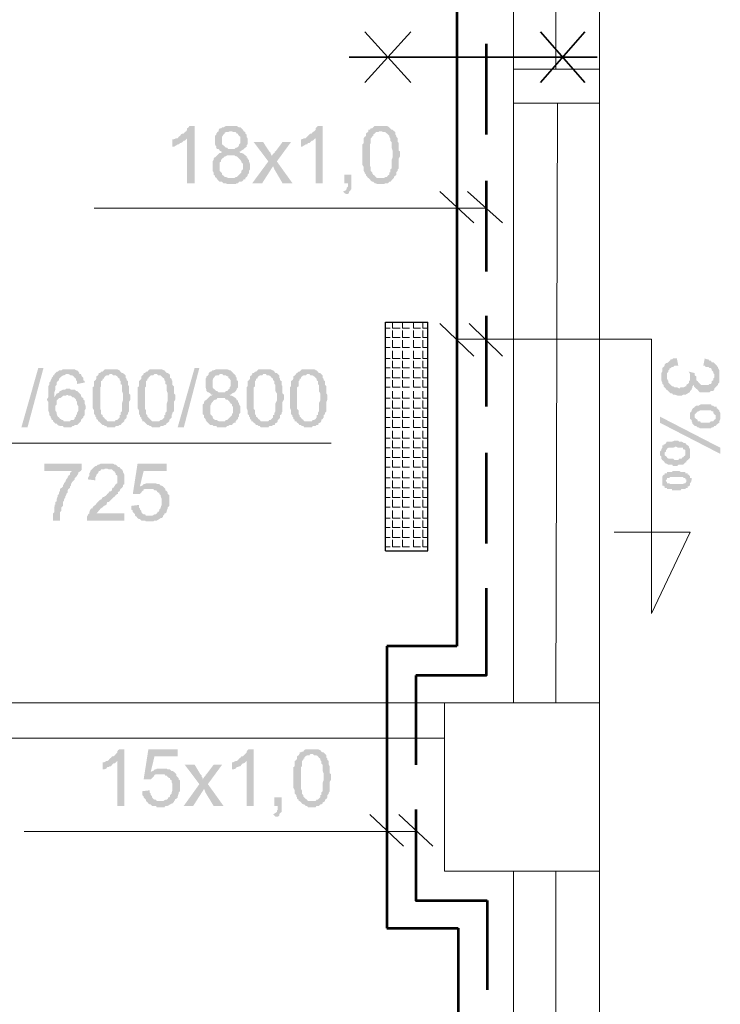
# Model space of a CAD drawing. Header units: millimetres. Extents: x 16 to 647, y 3 to 417.
# Tile 31 of 80: x 386 to 410, y 109 to 143. Entities that reach past the tile are written whole.
import ezdxf

# ---------------------------------------------------------------- set-up
doc = ezdxf.new("R2010")
doc.units = ezdxf.units.MM
doc.header["$MEASUREMENT"] = 0
doc.layers.get('0').update_dxf_attribs({"linetype": 'CONTINUOUS'})

msp = doc.modelspace()

# ---------------------------------------------------------------- hatches: boundary and pattern name
for points in [[(392.061, 139.466), (391.879, 139.466), (391.846, 139.417), (391.796, 139.384), (391.796, 139.334), (391.763, 139.284), (391.714, 139.251), (391.68, 139.202), (391.631, 139.202), (391.581, 139.169), (391.548, 139.119), (391.498, 139.086), (391.465, 139.036), (391.796, 139.036), (391.796, 137.464), (392.061, 137.464)], [(393.318, 139.466), (393.153, 139.466), (393.07, 139.417), (393.021, 139.417), (392.988, 139.384), (392.938, 139.384), (392.905, 139.334), (392.905, 139.284), (392.855, 139.251), (392.822, 139.202), (392.822, 139.169), (392.772, 139.119), (392.772, 138.821), (392.822, 138.738), (392.822, 138.705), (392.806, 138.705), (392.855, 138.656), (392.905, 138.656), (392.938, 138.606), (392.988, 138.573), (393.07, 138.573), (393.021, 138.573), (392.988, 138.523), (392.938, 138.523), (392.905, 138.49), (392.855, 138.441), (392.822, 138.408), (392.772, 138.358), (392.756, 138.374), (392.723, 138.325), (392.723, 138.275), (392.69, 138.226), (392.69, 137.895), (392.723, 137.845), (392.723, 137.762), (392.772, 137.729), (392.772, 137.68), (392.822, 137.646), (392.855, 137.597), (393.318, 137.646), (393.236, 137.646), (393.153, 137.68), (393.12, 137.68), (393.07, 137.729), (393.021, 137.762), (393.021, 137.812), (392.988, 137.845), (392.938, 137.895), (392.938, 138.192), (392.988, 138.226), (392.988, 138.275), (393.021, 138.325), (393.07, 138.358), (393.12, 138.408), (393.153, 138.408), (393.203, 138.441), (393.831, 138.441), (393.782, 138.49), (393.699, 138.523), (393.666, 138.523), (393.616, 138.573), (393.666, 138.573), (393.699, 138.606), (393.782, 138.656), (393.236, 138.656), (393.203, 138.705), (393.153, 138.705), (393.12, 138.738), (393.07, 138.788), (393.021, 138.821), (393.021, 139.086), (393.07, 139.169), (393.12, 139.202), (393.103, 139.218), (393.153, 139.251), (393.236, 139.251), (393.285, 139.284), (393.782, 139.284), (393.749, 139.334), (393.732, 139.351), (393.699, 139.384), (393.666, 139.417), (393.616, 139.417), (393.534, 139.466), (393.401, 139.466)], [(396.545, 139.466), (396.379, 139.466), (396.33, 139.417), (396.297, 139.384), (396.297, 139.334), (396.247, 139.284), (396.197, 139.251), (396.164, 139.202), (396.115, 139.202), (396.082, 139.169), (396.032, 139.119), (395.999, 139.086), (395.949, 139.036), (396.297, 139.036), (396.297, 137.464), (396.545, 137.464)], [(398.58, 139.466), (398.365, 139.466), (398.315, 139.417), (398.282, 139.384), (398.232, 139.384), (398.199, 139.334), (398.15, 139.334), (398.15, 139.284), (398.613, 139.284), (398.663, 139.251), (398.745, 139.251), (398.795, 139.202), (398.828, 139.169), (398.878, 139.119), (398.878, 139.086), (398.911, 139.036), (398.911, 138.954), (398.96, 138.904), (398.96, 138.705), (398.994, 138.606), (398.994, 138.441), (398.994, 138.358), (398.96, 138.275), (398.96, 137.977), (398.911, 137.944), (398.911, 137.845), (398.878, 137.845), (398.878, 137.762), (398.828, 137.729), (398.795, 137.68), (398.745, 137.68), (398.696, 137.646), (398.15, 137.646), (398.199, 137.597), (398.232, 137.547), (398.282, 137.514), (398.315, 137.514), (398.365, 137.464), (398.414, 137.464), (398.448, 137.431), (398.696, 137.431), (398.745, 137.464), (398.828, 137.464), (398.878, 137.514), (398.911, 137.514), (398.96, 137.547), (398.944, 137.564), (398.994, 137.597), (399.043, 137.646), (399.043, 137.68), (399.093, 137.729), (399.126, 137.762), (399.126, 137.845), (399.176, 137.895), (399.176, 137.944), (399.209, 137.977), (399.209, 138.325), (399.258, 138.408), (399.258, 138.573), (399.209, 138.606), (399.209, 138.871), (399.176, 138.904), (399.176, 139.036), (399.126, 139.086), (399.126, 139.119), (399.093, 139.169), (399.093, 139.251), (399.076, 139.268), (399.043, 139.284), (398.994, 139.334), (398.96, 139.334), (398.911, 139.384), (398.878, 139.417), (398.861, 139.433), (398.795, 139.466), (398.663, 139.466)], [(391.465, 139.036), (391.416, 139.036), (391.333, 139.003), (391.283, 139.003), (391.283, 138.738), (391.333, 138.738), (391.416, 138.788), (391.465, 138.821), (391.498, 138.821), (391.548, 138.871), (391.581, 138.871), (391.631, 138.904), (391.68, 138.954), (391.714, 138.954), (391.763, 139.003), (391.796, 139.036)], [(393.782, 139.284), (393.318, 139.284), (393.368, 139.284), (393.401, 139.251), (393.5, 139.251), (393.534, 139.202), (393.583, 139.202), (393.583, 139.169), (393.616, 139.119), (393.666, 139.086), (393.666, 138.954), (393.666, 138.871), (393.616, 138.821), (393.616, 138.788), (393.583, 138.738), (393.534, 138.705), (393.5, 138.705), (393.451, 138.656), (393.318, 138.656), (393.782, 138.656), (393.831, 138.705), (393.881, 138.738), (393.881, 138.788), (393.914, 138.821), (393.914, 139.036), (393.881, 139.086), (393.881, 139.169), (393.831, 139.202), (393.831, 139.251)], [(395.949, 139.036), (395.9, 139.036), (395.817, 139.003), (395.784, 139.003), (395.784, 138.738), (395.817, 138.738), (395.9, 138.788), (395.949, 138.821), (395.999, 138.821), (396.032, 138.871), (396.082, 138.871), (396.115, 138.904), (396.164, 138.954), (396.197, 138.954), (396.247, 139.003), (396.297, 139.036)], [(398.15, 139.284), (398.117, 139.251), (398.067, 139.202), (398.067, 139.119), (398.017, 139.086), (397.984, 139.036), (397.984, 138.871), (397.935, 138.821), (397.935, 138.11), (397.984, 138.027), (397.984, 137.895), (398.017, 137.845), (398.017, 137.812), (398.067, 137.762), (398.067, 137.729), (398.117, 137.68), (398.117, 137.646), (398.58, 137.646), (398.448, 137.646), (398.414, 137.68), (398.365, 137.729), (398.315, 137.762), (398.282, 137.812), (398.282, 137.845), (398.266, 137.862), (398.232, 137.895), (398.232, 138.027), (398.199, 138.06), (398.199, 138.821), (398.232, 138.871), (398.232, 139.036), (398.282, 139.086), (398.282, 139.119), (398.315, 139.119), (398.315, 139.169), (398.365, 139.202), (398.414, 139.251), (398.497, 139.251), (398.53, 139.284), (398.58, 139.284)], [(394.46, 138.904), (394.129, 138.904), (394.642, 138.226), (394.808, 138.06), (394.857, 137.944), (395.138, 137.464), (395.486, 137.464), (394.94, 138.226), (394.758, 138.408), (394.758, 138.441), (394.725, 138.49), (394.725, 138.523), (394.675, 138.573)], [(395.436, 138.904), (395.138, 138.904), (394.89, 138.573), (394.874, 138.59), (394.857, 138.523), (394.808, 138.49), (394.758, 138.408), (394.94, 138.226)], [(393.831, 138.441), (393.318, 138.441), (393.451, 138.441), (393.5, 138.408), (393.534, 138.408), (393.583, 138.358), (393.616, 138.325), (393.666, 138.275), (393.699, 138.226), (393.699, 138.192), (393.749, 138.143), (393.749, 137.944), (393.699, 137.895), (393.699, 137.845), (393.666, 137.812), (393.616, 137.762), (393.583, 137.729), (393.534, 137.68), (393.5, 137.68), (393.451, 137.646), (393.318, 137.646), (392.855, 137.597), (392.839, 137.613), (392.905, 137.547), (392.938, 137.514), (393.021, 137.514), (393.07, 137.464), (393.153, 137.464), (393.203, 137.431), (393.5, 137.431), (393.534, 137.464), (393.583, 137.464), (393.616, 137.514), (393.699, 137.514), (393.749, 137.547), (393.782, 137.597), (393.831, 137.597), (393.831, 137.646), (393.881, 137.68), (393.914, 137.729), (393.914, 137.762), (393.964, 137.812), (393.964, 137.895), (393.997, 137.944), (393.997, 138.06), (393.997, 138.143), (393.964, 138.226), (393.964, 138.275), (393.914, 138.325), (393.914, 138.358), (393.881, 138.358), (393.881, 138.408)], [(394.642, 138.226), (394.08, 137.464), (394.427, 137.464), (394.808, 138.06)], [(397.554, 137.762), (397.306, 137.762), (397.306, 137.464), (397.438, 137.464), (397.438, 137.349), (397.389, 137.299), (397.389, 137.266), (397.356, 137.216), (397.256, 137.167), (397.356, 137.084), (397.438, 137.084), (397.471, 137.134), (397.471, 137.167), (397.521, 137.216), (397.554, 137.266), (397.554, 137.464)], [(409.417, 130.184), (409.417, 130.697), (409.417, 130.565), (409.384, 130.532), (409.384, 130.482), (409.334, 130.433), (409.285, 130.4), (409.285, 130.35), (409.252, 130.35), (409.202, 130.317), (409.086, 130.317), (409.037, 130.267), (409.02, 130.284), (408.954, 130.317), (408.871, 130.317), (408.822, 130.35), (408.788, 130.35), (408.739, 130.4), (408.706, 130.433), (408.656, 130.482), (408.656, 130.532), (408.606, 130.615), (408.606, 131.161), (408.573, 131.161), (408.524, 131.111), (408.524, 131.078), (408.491, 131.028), (408.441, 130.995), (408.441, 130.863), (408.408, 130.813), (408.408, 130.565), (408.441, 130.482), (408.441, 130.433), (408.491, 130.4), (408.491, 130.35), (408.524, 130.317), (408.573, 130.267), (408.573, 130.234), (408.606, 130.234), (408.656, 130.184), (408.706, 130.135), (408.739, 130.102), (408.788, 130.102), (408.822, 130.052), (408.904, 130.052), (409.004, 130.019), (409.119, 130.019), (409.169, 130.052), (409.252, 130.052), (409.334, 130.102), (409.384, 130.135), (409.417, 130.135)], [(409.004, 131.078), (408.954, 131.326), (408.822, 131.326), (408.788, 131.293), (408.739, 131.293), (408.706, 131.243), (408.656, 131.194), (408.606, 131.161), (408.606, 130.697), (408.606, 130.813), (408.656, 130.863), (408.656, 130.912), (408.706, 130.946), (408.689, 130.962), (408.739, 130.995), (408.788, 131.028), (408.822, 131.028), (408.871, 131.078), (408.954, 131.078)], [(410.443, 130.697), (410.443, 130.912), (410.393, 130.995), (410.393, 131.028), (410.344, 131.078), (410.311, 131.111), (410.294, 131.128), (410.261, 131.161), (410.261, 130.648), (410.228, 130.615), (410.228, 130.565), (410.178, 130.532), (410.178, 130.482), (410.145, 130.433), (410.096, 130.433), (410.062, 130.4), (409.798, 130.4), (409.765, 130.433), (409.715, 130.482), (409.682, 130.532), (409.665, 130.532), (409.632, 130.565), (409.632, 130.697), (409.583, 130.73), (409.583, 130.78), (409.583, 130.317), (409.632, 130.267), (409.682, 130.234), (409.715, 130.184), (409.698, 130.201), (409.765, 130.135), (410.096, 130.135), (410.145, 130.184), (410.228, 130.184), (410.261, 130.234), (410.261, 130.267), (410.311, 130.317), (410.344, 130.35), (410.393, 130.4), (410.393, 130.433), (410.443, 130.482), (410.443, 130.648)], [(410.261, 131.161), (410.228, 131.194), (410.178, 131.194), (410.145, 131.243), (410.096, 131.243), (410.062, 131.293), (410.013, 131.293), (409.93, 131.326), (409.88, 131.078), (409.93, 131.078), (409.963, 131.028), (410.062, 131.028), (410.096, 130.995), (410.145, 130.995), (410.178, 130.946), (410.178, 130.912), (410.228, 130.863), (410.228, 130.813), (410.261, 130.78), (410.261, 130.697)], [(385.989, 128.91), (386.584, 130.995), (386.766, 130.995), (386.204, 128.91)], [(387.147, 130.78), (387.147, 130.73), (387.097, 130.73), (387.097, 130.697), (387.048, 130.648), (387.048, 130.615), (387.015, 130.565), (387.015, 130.532), (386.965, 130.482), (386.965, 130.4), (386.932, 130.35), (386.932, 129.969), (386.882, 129.887), (386.866, 129.903), (386.932, 129.804), (386.932, 129.506), (386.965, 129.423), (386.965, 129.341), (387.015, 129.291), (387.015, 129.258), (387.048, 129.208), (387.048, 129.175), (387.097, 129.175), (387.097, 129.126), (387.147, 129.076), (387.18, 129.043), (387.23, 129.043), (387.263, 128.993), (387.346, 128.96), (387.445, 128.96), (387.478, 128.91), (387.726, 128.91), (387.776, 128.96), (387.825, 128.96), (387.858, 128.993), (387.941, 128.993), (387.991, 129.043), (388.024, 129.076), (388.074, 129.126), (387.478, 129.126), (387.445, 129.175), (387.395, 129.175), (387.395, 129.208), (387.346, 129.208), (387.312, 129.258), (387.263, 129.291), (387.23, 129.374), (387.23, 129.423), (387.18, 129.506), (387.18, 129.672), (387.23, 129.721), (387.23, 129.854), (387.263, 129.887), (387.312, 129.936), (387.346, 129.936), (387.395, 129.969), (387.147, 129.969), (387.147, 130.135), (387.18, 130.234), (387.18, 130.35), (387.23, 130.4), (387.23, 130.482), (387.263, 130.532), (387.312, 130.565), (387.312, 130.615), (387.346, 130.648), (387.395, 130.697), (387.445, 130.73), (387.478, 130.73), (387.561, 130.78), (387.61, 130.78)], [(387.61, 130.946), (387.445, 130.946), (387.395, 130.912), (387.312, 130.912), (387.263, 130.863), (387.23, 130.863), (387.18, 130.813), (387.147, 130.78), (387.643, 130.78), (387.726, 130.73), (387.776, 130.73), (387.825, 130.697), (387.858, 130.648), (387.842, 130.664), (387.908, 130.615), (387.908, 130.565), (387.941, 130.532), (387.941, 130.433), (388.206, 130.482), (388.206, 130.532), (388.156, 130.565), (388.156, 130.648), (388.107, 130.697), (388.074, 130.78), (388.024, 130.78), (388.024, 130.813), (387.991, 130.863), (387.941, 130.912), (387.908, 130.912), (387.858, 130.946), (387.693, 130.946)], [(388.702, 130.78), (388.669, 130.73), (388.62, 130.697), (388.62, 130.615), (388.586, 130.565), (388.537, 130.532), (388.537, 130.35), (388.487, 130.317), (388.487, 129.589), (388.537, 129.506), (388.537, 129.374), (388.586, 129.341), (388.586, 129.291), (388.62, 129.258), (388.62, 129.208), (388.669, 129.175), (388.669, 129.126), (389.132, 129.126), (389, 129.126), (388.967, 129.175), (388.917, 129.208), (388.884, 129.258), (388.835, 129.291), (388.835, 129.341), (388.818, 129.357), (388.785, 129.374), (388.785, 129.506), (388.752, 129.556), (388.752, 130.317), (388.785, 130.35), (388.785, 130.532), (388.835, 130.565), (388.835, 130.615), (388.884, 130.615), (388.884, 130.648), (388.917, 130.697), (388.967, 130.73), (389.05, 130.73), (389.083, 130.78), (389.132, 130.78)], [(389.132, 130.946), (388.917, 130.946), (388.884, 130.912), (388.835, 130.863), (388.785, 130.863), (388.752, 130.813), (388.702, 130.813), (388.702, 130.78), (389.166, 130.78), (389.215, 130.73), (389.298, 130.73), (389.348, 130.697), (389.381, 130.648), (389.43, 130.615), (389.43, 130.565), (389.463, 130.532), (389.463, 130.433), (389.513, 130.4), (389.513, 130.184), (389.546, 130.102), (389.546, 129.936), (389.546, 129.854), (389.513, 129.754), (389.513, 129.473), (389.463, 129.423), (389.463, 129.341), (389.43, 129.341), (389.43, 129.258), (389.381, 129.208), (389.348, 129.175), (389.298, 129.175), (389.265, 129.126), (388.702, 129.126), (388.752, 129.076), (388.785, 129.043), (388.835, 128.993), (388.884, 128.993), (388.917, 128.96), (388.967, 128.96), (389, 128.91), (389.265, 128.91), (389.298, 128.96), (389.381, 128.96), (389.43, 128.993), (389.463, 128.993), (389.513, 129.043), (389.496, 129.059), (389.546, 129.076), (389.596, 129.126), (389.596, 129.175), (389.645, 129.208), (389.678, 129.258), (389.678, 129.341), (389.728, 129.374), (389.728, 129.423), (389.761, 129.473), (389.761, 129.804), (389.811, 129.887), (389.811, 130.052), (389.761, 130.102), (389.761, 130.35), (389.728, 130.4), (389.728, 130.532), (389.678, 130.565), (389.678, 130.615), (389.645, 130.648), (389.645, 130.73), (389.629, 130.747), (389.596, 130.78), (389.546, 130.813), (389.513, 130.813), (389.463, 130.863), (389.43, 130.912), (389.414, 130.912), (389.348, 130.946), (389.215, 130.946)], [(390.274, 130.78), (390.224, 130.73), (390.191, 130.697), (390.191, 130.615), (390.142, 130.565), (390.109, 130.532), (390.109, 130.35), (390.059, 130.317), (390.059, 129.589), (390.109, 129.506), (390.109, 129.374), (390.142, 129.341), (390.142, 129.291), (390.191, 129.258), (390.191, 129.208), (390.224, 129.175), (390.224, 129.126), (390.704, 129.126), (390.572, 129.126), (390.522, 129.175), (390.489, 129.208), (390.44, 129.258), (390.406, 129.291), (390.406, 129.341), (390.39, 129.357), (390.357, 129.374), (390.357, 129.506), (390.324, 129.556), (390.324, 130.317), (390.357, 130.35), (390.357, 130.532), (390.406, 130.565), (390.406, 130.615), (390.44, 130.615), (390.44, 130.648), (390.489, 130.697), (390.522, 130.73), (390.605, 130.73), (390.655, 130.78), (390.704, 130.78)], [(390.704, 130.946), (390.489, 130.946), (390.44, 130.912), (390.406, 130.863), (390.357, 130.863), (390.324, 130.813), (390.274, 130.813), (390.274, 130.78), (390.737, 130.78), (390.787, 130.73), (390.87, 130.73), (390.903, 130.697), (390.952, 130.648), (391.002, 130.615), (391.002, 130.565), (391.035, 130.532), (391.035, 130.433), (391.085, 130.4), (391.085, 130.184), (391.118, 130.102), (391.118, 129.936), (391.118, 129.854), (391.085, 129.754), (391.085, 129.473), (391.035, 129.423), (391.035, 129.341), (391.002, 129.341), (391.002, 129.258), (390.952, 129.208), (390.903, 129.175), (390.87, 129.175), (390.82, 129.126), (390.274, 129.126), (390.324, 129.076), (390.357, 129.043), (390.406, 128.993), (390.44, 128.993), (390.489, 128.96), (390.522, 128.96), (390.572, 128.91), (390.82, 128.91), (390.87, 128.96), (390.952, 128.96), (391.002, 128.993), (391.035, 128.993), (391.085, 129.043), (391.068, 129.059), (391.118, 129.076), (391.168, 129.126), (391.168, 129.175), (391.201, 129.208), (391.25, 129.258), (391.25, 129.341), (391.283, 129.374), (391.283, 129.423), (391.333, 129.473), (391.333, 129.804), (391.383, 129.887), (391.383, 130.052), (391.333, 130.102), (391.333, 130.35), (391.283, 130.4), (391.283, 130.532), (391.25, 130.565), (391.25, 130.615), (391.201, 130.648), (391.201, 130.73), (391.201, 130.747), (391.168, 130.78), (391.118, 130.813), (391.085, 130.813), (391.035, 130.863), (391.002, 130.912), (390.986, 130.912), (390.903, 130.946), (390.787, 130.946)], [(391.465, 128.91), (392.061, 130.995), (392.226, 130.995), (391.68, 128.91)], [(392.988, 130.946), (392.822, 130.946), (392.723, 130.912), (392.69, 130.912), (392.64, 130.863), (392.607, 130.863), (392.557, 130.813), (392.557, 130.78), (392.524, 130.73), (392.475, 130.697), (392.475, 130.648), (392.442, 130.615), (392.442, 130.317), (392.475, 130.234), (392.475, 130.184), (392.458, 130.201), (392.524, 130.135), (392.557, 130.135), (392.607, 130.102), (392.64, 130.052), (392.723, 130.052), (392.69, 130.052), (392.64, 130.019), (392.607, 130.019), (392.557, 129.969), (392.524, 129.936), (392.475, 129.887), (392.442, 129.854), (392.425, 129.854), (392.392, 129.804), (392.392, 129.754), (392.342, 129.721), (392.342, 129.374), (392.392, 129.341), (392.392, 129.258), (392.442, 129.208), (392.442, 129.175), (392.475, 129.126), (392.524, 129.076), (392.988, 129.126), (392.905, 129.126), (392.822, 129.175), (392.772, 129.175), (392.723, 129.208), (392.69, 129.258), (392.69, 129.291), (392.64, 129.341), (392.607, 129.374), (392.607, 129.672), (392.64, 129.721), (392.64, 129.754), (392.69, 129.804), (392.723, 129.854), (392.772, 129.887), (392.822, 129.887), (392.855, 129.936), (393.5, 129.936), (393.451, 129.969), (393.368, 130.019), (393.318, 130.019), (393.285, 130.052), (393.318, 130.052), (393.368, 130.102), (393.451, 130.135), (392.905, 130.135), (392.855, 130.184), (392.822, 130.184), (392.772, 130.234), (392.723, 130.267), (392.69, 130.317), (392.69, 130.565), (392.723, 130.648), (392.772, 130.697), (392.756, 130.714), (392.822, 130.73), (392.905, 130.73), (392.938, 130.78), (393.451, 130.78), (393.401, 130.813), (393.401, 130.83), (393.368, 130.863), (393.318, 130.912), (393.285, 130.912), (393.203, 130.946), (393.07, 130.946)], [(393.451, 130.78), (392.988, 130.78), (393.021, 130.78), (393.07, 130.73), (393.153, 130.73), (393.203, 130.697), (393.236, 130.697), (393.236, 130.648), (393.285, 130.615), (393.318, 130.565), (393.318, 130.433), (393.318, 130.35), (393.285, 130.317), (393.285, 130.267), (393.236, 130.234), (393.203, 130.184), (393.153, 130.184), (393.12, 130.135), (392.988, 130.135), (393.451, 130.135), (393.5, 130.184), (393.534, 130.234), (393.534, 130.267), (393.583, 130.317), (393.583, 130.532), (393.534, 130.565), (393.534, 130.648), (393.5, 130.697), (393.5, 130.73)], [(394.08, 130.78), (394.046, 130.73), (393.997, 130.697), (393.997, 130.615), (393.964, 130.565), (393.914, 130.532), (393.914, 130.35), (393.881, 130.317), (393.881, 129.589), (393.914, 129.506), (393.914, 129.374), (393.964, 129.341), (393.964, 129.291), (393.997, 129.258), (393.997, 129.208), (394.046, 129.175), (394.046, 129.126), (394.51, 129.126), (394.377, 129.126), (394.344, 129.175), (394.295, 129.208), (394.262, 129.258), (394.212, 129.291), (394.212, 129.341), (394.195, 129.357), (394.179, 129.374), (394.179, 129.506), (394.129, 129.556), (394.129, 130.317), (394.179, 130.35), (394.179, 130.532), (394.212, 130.565), (394.212, 130.615), (394.262, 130.615), (394.262, 130.648), (394.295, 130.697), (394.344, 130.73), (394.427, 130.73), (394.46, 130.78), (394.51, 130.78)], [(394.51, 130.946), (394.295, 130.946), (394.262, 130.912), (394.212, 130.863), (394.179, 130.863), (394.129, 130.813), (394.08, 130.813), (394.08, 130.78), (394.559, 130.78), (394.592, 130.73), (394.675, 130.73), (394.725, 130.697), (394.758, 130.648), (394.808, 130.615), (394.808, 130.565), (394.857, 130.532), (394.857, 130.433), (394.89, 130.4), (394.89, 130.184), (394.94, 130.102), (394.94, 129.936), (394.94, 129.854), (394.89, 129.754), (394.89, 129.473), (394.857, 129.423), (394.857, 129.341), (394.808, 129.341), (394.808, 129.258), (394.758, 129.208), (394.725, 129.175), (394.675, 129.175), (394.642, 129.126), (394.08, 129.126), (394.129, 129.076), (394.179, 129.043), (394.212, 128.993), (394.262, 128.993), (394.295, 128.96), (394.344, 128.96), (394.377, 128.91), (394.642, 128.91), (394.675, 128.96), (394.758, 128.96), (394.808, 128.993), (394.857, 128.993), (394.89, 129.043), (394.874, 129.059), (394.94, 129.076), (394.973, 129.126), (394.973, 129.175), (395.023, 129.208), (395.056, 129.258), (395.056, 129.341), (395.105, 129.374), (395.105, 129.423), (395.138, 129.473), (395.138, 129.804), (395.188, 129.887), (395.188, 130.052), (395.138, 130.102), (395.138, 130.35), (395.105, 130.4), (395.105, 130.532), (395.056, 130.565), (395.056, 130.615), (395.023, 130.648), (395.023, 130.73), (395.006, 130.747), (394.973, 130.78), (394.94, 130.813), (394.89, 130.813), (394.857, 130.863), (394.808, 130.912), (394.791, 130.912), (394.725, 130.946), (394.592, 130.946)], [(395.618, 130.78), (395.569, 130.73), (395.519, 130.697), (395.519, 130.615), (395.486, 130.565), (395.436, 130.532), (395.436, 130.35), (395.403, 130.317), (395.403, 129.589), (395.436, 129.506), (395.436, 129.374), (395.486, 129.341), (395.486, 129.291), (395.519, 129.258), (395.519, 129.208), (395.569, 129.175), (395.569, 129.126), (396.032, 129.126), (395.9, 129.126), (395.866, 129.175), (395.817, 129.208), (395.784, 129.258), (395.734, 129.291), (395.734, 129.341), (395.718, 129.357), (395.701, 129.374), (395.701, 129.506), (395.651, 129.556), (395.651, 130.317), (395.701, 130.35), (395.701, 130.532), (395.734, 130.565), (395.734, 130.615), (395.784, 130.615), (395.784, 130.648), (395.817, 130.697), (395.866, 130.73), (395.949, 130.73), (395.999, 130.78), (396.032, 130.78)], [(396.032, 130.946), (395.817, 130.946), (395.784, 130.912), (395.734, 130.863), (395.701, 130.863), (395.651, 130.813), (395.618, 130.813), (395.618, 130.78), (396.082, 130.78), (396.115, 130.73), (396.197, 130.73), (396.247, 130.697), (396.297, 130.648), (396.33, 130.615), (396.33, 130.565), (396.379, 130.532), (396.379, 130.433), (396.412, 130.4), (396.412, 130.184), (396.462, 130.102), (396.462, 129.936), (396.462, 129.854), (396.412, 129.754), (396.412, 129.473), (396.379, 129.423), (396.379, 129.341), (396.33, 129.341), (396.33, 129.258), (396.297, 129.208), (396.247, 129.175), (396.197, 129.175), (396.164, 129.126), (395.618, 129.126), (395.651, 129.076), (395.701, 129.043), (395.734, 128.993), (395.784, 128.993), (395.817, 128.96), (395.866, 128.96), (395.9, 128.91), (396.164, 128.91), (396.197, 128.96), (396.297, 128.96), (396.33, 128.993), (396.379, 128.993), (396.412, 129.043), (396.396, 129.059), (396.462, 129.076), (396.495, 129.126), (396.495, 129.175), (396.545, 129.208), (396.578, 129.258), (396.578, 129.341), (396.628, 129.374), (396.628, 129.423), (396.677, 129.473), (396.677, 129.804), (396.71, 129.887), (396.71, 130.052), (396.677, 130.102), (396.677, 130.35), (396.628, 130.4), (396.628, 130.532), (396.578, 130.565), (396.578, 130.615), (396.545, 130.648), (396.545, 130.73), (396.528, 130.747), (396.495, 130.78), (396.462, 130.813), (396.412, 130.813), (396.379, 130.863), (396.33, 130.912), (396.313, 130.912), (396.247, 130.946), (396.115, 130.946)], [(409.583, 130.813), (409.384, 130.863), (409.368, 130.879), (409.417, 130.78), (409.417, 130.184), (409.467, 130.234), (409.5, 130.317), (409.5, 130.35), (409.55, 130.4), (409.55, 130.35), (409.583, 130.317), (409.583, 130.78)], [(387.643, 130.267), (387.561, 130.267), (387.528, 130.234), (387.445, 130.234), (387.346, 130.184), (387.346, 130.201), (387.312, 130.135), (387.263, 130.102), (387.23, 130.102), (387.18, 130.019), (387.147, 129.969), (387.395, 129.969), (387.445, 130.019), (387.528, 130.019), (387.61, 130.052), (388.074, 130.052), (388.024, 130.102), (387.991, 130.135), (387.941, 130.184), (387.908, 130.184), (387.858, 130.234), (387.726, 130.234), (387.693, 130.267)], [(388.074, 130.052), (387.61, 130.052), (387.643, 130.019), (387.726, 130.019), (387.776, 129.969), (387.825, 129.969), (387.858, 129.936), (387.908, 129.887), (387.908, 129.854), (387.941, 129.804), (387.941, 129.721), (387.991, 129.638), (387.991, 129.506), (387.941, 129.423), (387.941, 129.374), (387.908, 129.341), (387.908, 129.291), (387.858, 129.258), (387.858, 129.208), (387.825, 129.175), (387.726, 129.175), (387.693, 129.126), (387.61, 129.126), (388.074, 129.126), (388.074, 129.175), (388.107, 129.208), (388.156, 129.258), (388.156, 129.291), (388.206, 129.341), (388.206, 129.506), (388.239, 129.556), (388.239, 129.672), (388.206, 129.754), (388.206, 129.854), (388.156, 129.887), (388.156, 129.936), (388.107, 129.969), (388.074, 130.019)], [(393.5, 129.936), (392.988, 129.936), (393.12, 129.936), (393.153, 129.887), (393.203, 129.887), (393.236, 129.854), (393.285, 129.804), (393.318, 129.754), (393.368, 129.721), (393.368, 129.672), (393.401, 129.638), (393.401, 129.423), (393.368, 129.374), (393.368, 129.341), (393.318, 129.291), (393.285, 129.258), (393.236, 129.208), (393.203, 129.175), (393.153, 129.175), (393.12, 129.126), (392.988, 129.126), (392.524, 129.076), (392.508, 129.092), (392.557, 129.043), (392.607, 128.993), (392.69, 128.993), (392.723, 128.96), (392.822, 128.96), (392.855, 128.91), (393.153, 128.91), (393.203, 128.96), (393.236, 128.96), (393.285, 128.993), (393.368, 128.993), (393.401, 129.043), (393.451, 129.076), (393.5, 129.076), (393.5, 129.126), (393.534, 129.175), (393.583, 129.208), (393.583, 129.258), (393.616, 129.291), (393.616, 129.374), (393.666, 129.423), (393.666, 129.556), (393.666, 129.638), (393.616, 129.721), (393.616, 129.754), (393.583, 129.804), (393.583, 129.854), (393.534, 129.854), (393.534, 129.887)], [(410.311, 129.638), (410.261, 129.638), (410.228, 129.672), (410.178, 129.672), (410.145, 129.721), (409.798, 129.721), (409.715, 129.672), (409.632, 129.672), (409.583, 129.638), (409.55, 129.589), (409.533, 129.605), (409.5, 129.556), (409.467, 129.506), (409.467, 129.473), (409.417, 129.423), (409.417, 129.291), (409.417, 129.208), (409.467, 129.175), (409.467, 129.126), (409.5, 129.076), (409.5, 129.043), (409.55, 128.993), (409.583, 128.96), (409.583, 129.291), (409.583, 129.374), (409.632, 129.423), (409.682, 129.473), (409.715, 129.473), (409.765, 129.506), (410.145, 129.506), (410.178, 129.473), (410.228, 129.473), (410.228, 129.423), (410.261, 129.374), (410.311, 129.341), (410.311, 129.291)], [(410.476, 129.291), (410.476, 129.423), (410.443, 129.473), (410.443, 129.506), (410.393, 129.556), (410.344, 129.589), (410.344, 129.638), (410.311, 129.638), (410.311, 129.291), (410.311, 129.208), (410.261, 129.175), (410.228, 129.126), (410.145, 129.126), (410.096, 129.076), (409.798, 129.076), (409.765, 129.126), (409.682, 129.126), (409.682, 129.175), (409.632, 129.208), (409.583, 129.258), (409.583, 129.291), (409.583, 128.96), (409.632, 128.96), (409.682, 128.91), (409.715, 128.91), (409.765, 128.877), (410.145, 128.877), (410.178, 128.91), (410.228, 128.91), (410.261, 128.96), (410.311, 128.96), (410.344, 128.993), (410.344, 129.01), (410.393, 129.043), (410.443, 129.076), (410.443, 129.126), (410.476, 129.208), (410.476, 129.258)], [(410.476, 127.984), (410.476, 128.199), (408.358, 129.291), (408.358, 129.076)], [(409.285, 128.315), (409.252, 128.364), (409.202, 128.364), (409.119, 128.414), (409.037, 128.414), (409.004, 128.447), (408.871, 128.447), (408.788, 128.414), (408.606, 128.414), (408.573, 128.364), (408.524, 128.315), (408.491, 128.315), (408.491, 128.282), (408.441, 128.282), (408.441, 128.199), (408.408, 128.149), (408.408, 128.116), (408.358, 128.067), (408.358, 127.934), (408.408, 127.901), (408.408, 127.818), (408.441, 127.769), (408.491, 127.736), (408.524, 127.686), (408.524, 128.017), (408.524, 128.034), (408.573, 128.067), (408.573, 128.116), (408.606, 128.149), (408.606, 128.166), (408.656, 128.199), (408.822, 128.199), (408.904, 128.232), (408.904, 128.249), (409.004, 128.199), (409.169, 128.199), (409.169, 128.149), (409.202, 128.149), (409.252, 128.116), (409.252, 127.984)], [(409.417, 128.017), (409.417, 128.149), (409.384, 128.199), (409.384, 128.232), (409.334, 128.282), (409.285, 128.315), (409.285, 128.331), (409.252, 127.984), (409.252, 127.934), (409.202, 127.901), (409.169, 127.852), (409.152, 127.868), (409.119, 127.818), (409.037, 127.818), (409.004, 127.769), (408.871, 127.769), (408.822, 127.818), (408.656, 127.818), (408.606, 127.852), (408.606, 127.868), (408.573, 127.901), (408.524, 127.934), (408.524, 128.017), (408.524, 127.686), (408.573, 127.636), (408.606, 127.636), (408.656, 127.603), (408.788, 127.603), (408.822, 127.554), (408.954, 127.554), (409.004, 127.603), (409.169, 127.603), (409.202, 127.636), (409.252, 127.686), (409.285, 127.686), (409.285, 127.736), (409.334, 127.769), (409.384, 127.818), (409.417, 127.852), (409.417, 127.934)], [(388.107, 127.636), (386.8, 127.636), (386.8, 127.388), (387.776, 127.388), (387.726, 127.355), (387.693, 127.306), (387.693, 127.256), (387.643, 127.223), (387.61, 127.173), (387.61, 127.14), (387.561, 127.09), (387.528, 127.008), (387.478, 126.958), (387.478, 126.925), (387.445, 126.875), (387.445, 126.842), (387.395, 126.793), (387.346, 126.76), (387.346, 126.71), (387.312, 126.627), (387.312, 126.578), (387.263, 126.544), (387.263, 126.495), (387.23, 126.412), (387.23, 126.329), (387.18, 126.296), (387.18, 126.197), (387.164, 126.214), (387.147, 126.114), (387.147, 125.949), (387.097, 125.899), (387.097, 125.651), (387.346, 125.651), (387.346, 125.949), (387.395, 125.998), (387.395, 126.114), (387.445, 126.164), (387.445, 126.296), (387.478, 126.329), (387.478, 126.379), (387.528, 126.462), (387.528, 126.495), (387.561, 126.544), (387.561, 126.578), (387.61, 126.627), (387.61, 126.71), (387.643, 126.76), (387.693, 126.793), (387.693, 126.842), (387.726, 126.875), (387.726, 126.925), (387.776, 127.008), (387.825, 127.057), (387.858, 127.09), (387.858, 127.14), (387.908, 127.173), (387.941, 127.223), (387.991, 127.306), (387.974, 127.322), (388.024, 127.355), (388.074, 127.388), (388.107, 127.438)], [(388.967, 127.636), (388.752, 127.636), (388.702, 127.603), (388.669, 127.603), (388.62, 127.554), (388.586, 127.554), (388.537, 127.521), (388.487, 127.471), (388.454, 127.438), (388.404, 127.388), (388.404, 127.355), (388.371, 127.306), (388.371, 127.223), (388.322, 127.14), (388.322, 127.09), (388.586, 127.057), (388.586, 127.173), (388.62, 127.223), (388.62, 127.256), (388.669, 127.306), (388.702, 127.355), (388.702, 127.388), (388.752, 127.388), (388.785, 127.438), (388.884, 127.438), (388.917, 127.471), (389.463, 127.471), (389.43, 127.521), (389.381, 127.521), (389.348, 127.554), (389.298, 127.603), (389.265, 127.603), (389.215, 127.636), (389.05, 127.636)], [(391.085, 127.636), (390.059, 127.636), (389.894, 126.578), (390.142, 126.578), (390.191, 126.627), (390.224, 126.677), (390.274, 126.71), (390.258, 126.726), (390.324, 126.76), (390.489, 126.76), (391.002, 126.793), (390.986, 126.809), (390.952, 126.842), (390.142, 126.842), (390.274, 127.388), (391.085, 127.388)], [(389.463, 127.471), (388.967, 127.471), (389, 127.471), (389.05, 127.438), (389.166, 127.438), (389.215, 127.388), (389.265, 127.355), (389.248, 127.355), (389.298, 127.306), (389.298, 127.256), (389.348, 127.223), (389.348, 126.958), (389.298, 126.925), (389.265, 126.875), (389.215, 126.793), (389.199, 126.809), (389.166, 126.76), (389.166, 126.71), (389.132, 126.677), (389.083, 126.677), (389.05, 126.627), (389, 126.578), (388.967, 126.544), (388.917, 126.495), (388.835, 126.462), (388.785, 126.379), (388.752, 126.379), (388.702, 126.329), (388.669, 126.296), (388.62, 126.247), (388.586, 126.197), (388.537, 126.164), (388.487, 126.114), (388.487, 126.081), (388.454, 126.081), (388.404, 126.032), (388.371, 125.949), (388.371, 125.899), (388.322, 125.866), (388.322, 125.816), (388.305, 125.833), (388.289, 125.783), (388.289, 125.651), (389.596, 125.651), (389.596, 125.899), (388.62, 125.899), (388.669, 125.949), (388.702, 125.998), (388.752, 126.032), (388.735, 126.048), (388.785, 126.081), (388.835, 126.114), (388.884, 126.164), (388.967, 126.197), (389, 126.296), (389.05, 126.296), (389.083, 126.329), (389.132, 126.379), (389.166, 126.412), (389.215, 126.462), (389.265, 126.495), (389.298, 126.544), (389.348, 126.578), (389.381, 126.578), (389.381, 126.627), (389.364, 126.644), (389.43, 126.677), (389.463, 126.76), (389.513, 126.793), (389.546, 126.842), (389.546, 126.875), (389.546, 126.892), (389.596, 126.925), (389.596, 127.09), (389.596, 127.256), (389.546, 127.355), (389.546, 127.388), (389.513, 127.438)], [(409.467, 127.057), (409.467, 127.14), (409.417, 127.14), (409.417, 127.173), (409.417, 127.223), (409.384, 127.223), (409.384, 127.256), (409.334, 127.256), (409.334, 127.306), (409.252, 127.306), (409.252, 127.355), (409.086, 127.355), (409.037, 127.388), (408.822, 127.388), (408.788, 127.355), (408.606, 127.355), (408.606, 127.306), (408.524, 127.306), (408.524, 127.256), (408.491, 127.256), (408.491, 127.223), (408.474, 127.239), (408.441, 127.173), (408.441, 127.14), (408.441, 127.09), (408.441, 127.057), (408.441, 126.958), (408.441, 126.875), (408.491, 126.875), (408.491, 126.842), (408.524, 126.842), (408.524, 126.793), (408.573, 126.793), (408.573, 127.057), (408.557, 127.057), (408.606, 127.09), (408.606, 127.14), (408.706, 127.14), (408.706, 127.173), (409.169, 127.173), (409.202, 127.14), (409.252, 127.14), (409.252, 127.09), (409.285, 127.09), (409.285, 126.793), (409.334, 126.793), (409.334, 126.842), (409.384, 126.842), (409.384, 126.875), (409.417, 126.875), (409.417, 126.925), (409.417, 126.958), (409.467, 127.008), (409.45, 127.024)], [(390.522, 126.958), (390.357, 126.958), (390.324, 126.925), (390.274, 126.925), (390.224, 126.875), (390.142, 126.842), (390.952, 126.842), (390.903, 126.875), (390.87, 126.875), (390.82, 126.925), (390.737, 126.925), (390.704, 126.958), (390.605, 126.958)], [(409.285, 126.793), (409.285, 127.057), (409.285, 127.008), (409.252, 126.958), (409.202, 126.958), (409.169, 126.925), (408.706, 126.925), (408.706, 126.958), (408.606, 126.958), (408.606, 127.008), (408.573, 127.008), (408.573, 127.057), (408.573, 126.793), (408.606, 126.793), (408.606, 126.76), (408.788, 126.76), (408.788, 126.71), (409.086, 126.71), (409.119, 126.76), (409.252, 126.76)], [(391.002, 126.793), (390.489, 126.76), (390.605, 126.76), (390.655, 126.71), (390.704, 126.71), (390.737, 126.677), (390.787, 126.627), (390.82, 126.627), (390.82, 126.578), (390.87, 126.544), (390.87, 126.495), (390.903, 126.412), (390.903, 126.197), (390.87, 126.114), (390.87, 126.081), (390.82, 126.032), (390.82, 125.998), (390.787, 125.949), (390.77, 125.965), (390.737, 125.899), (390.704, 125.866), (390.655, 125.866), (390.572, 125.816), (390.489, 125.816), (390.952, 125.816), (391.002, 125.866), (390.986, 125.883), (391.035, 125.899), (391.085, 125.949), (391.085, 125.998), (391.118, 126.081), (391.118, 126.114), (391.168, 126.164), (391.168, 126.544), (391.118, 126.578), (391.118, 126.627), (391.085, 126.677), (391.035, 126.71), (391.035, 126.76)], [(390.109, 126.197), (389.844, 126.164), (389.844, 126.032), (389.894, 125.998), (389.894, 125.949), (389.943, 125.899), (389.976, 125.866), (389.976, 125.816), (390.026, 125.783), (390.059, 125.734), (390.109, 125.701), (390.142, 125.701), (390.191, 125.651), (390.324, 125.651), (390.357, 125.618), (390.605, 125.618), (390.655, 125.651), (390.737, 125.651), (390.82, 125.701), (390.87, 125.734), (390.903, 125.734), (390.952, 125.783), (390.952, 125.816), (390.357, 125.816), (390.324, 125.866), (390.274, 125.866), (390.224, 125.899), (390.191, 125.949), (390.191, 125.998), (390.142, 126.032), (390.142, 126.081), (390.109, 126.114)], [(389.596, 117.643), (389.43, 117.643), (389.381, 117.61), (389.348, 117.56), (389.348, 117.527), (389.298, 117.478), (389.265, 117.428), (389.215, 117.395), (389.166, 117.395), (389.132, 117.345), (389.083, 117.312), (389.05, 117.262), (389, 117.229), (389.348, 117.229), (389.348, 115.658), (389.596, 115.658)], [(391.465, 117.643), (390.44, 117.643), (390.274, 116.584), (390.522, 116.584), (390.572, 116.634), (390.605, 116.667), (390.655, 116.716), (390.638, 116.733), (390.704, 116.766), (390.87, 116.766), (391.383, 116.799), (391.366, 116.816), (391.333, 116.849), (390.522, 116.849), (390.655, 117.395), (391.465, 117.395)], [(394.129, 117.643), (393.964, 117.643), (393.914, 117.61), (393.881, 117.56), (393.881, 117.527), (393.831, 117.478), (393.782, 117.428), (393.749, 117.395), (393.699, 117.395), (393.666, 117.345), (393.616, 117.312), (393.583, 117.262), (393.534, 117.229), (393.881, 117.229), (393.881, 115.658), (394.129, 115.658)], [(396.164, 117.643), (395.949, 117.643), (395.9, 117.61), (395.866, 117.56), (395.817, 117.56), (395.784, 117.527), (395.734, 117.527), (395.734, 117.478), (396.197, 117.478), (396.247, 117.428), (396.33, 117.428), (396.379, 117.395), (396.412, 117.345), (396.462, 117.312), (396.462, 117.262), (396.495, 117.229), (396.495, 117.147), (396.545, 117.097), (396.545, 116.882), (396.578, 116.799), (396.578, 116.634), (396.578, 116.551), (396.545, 116.468), (396.545, 116.17), (396.495, 116.121), (396.495, 116.038), (396.462, 116.038), (396.462, 115.955), (396.412, 115.906), (396.379, 115.873), (396.33, 115.873), (396.297, 115.823), (395.734, 115.823), (395.784, 115.79), (395.817, 115.74), (395.866, 115.707), (395.9, 115.707), (395.949, 115.658), (395.999, 115.658), (396.032, 115.608), (396.297, 115.608), (396.33, 115.658), (396.412, 115.658), (396.462, 115.707), (396.495, 115.707), (396.545, 115.74), (396.528, 115.757), (396.578, 115.79), (396.628, 115.823), (396.628, 115.873), (396.677, 115.906), (396.71, 115.955), (396.71, 116.038), (396.76, 116.088), (396.76, 116.121), (396.793, 116.17), (396.793, 116.501), (396.843, 116.584), (396.843, 116.766), (396.793, 116.799), (396.793, 117.047), (396.76, 117.097), (396.76, 117.229), (396.71, 117.262), (396.71, 117.312), (396.677, 117.345), (396.677, 117.428), (396.661, 117.444), (396.628, 117.478), (396.578, 117.527), (396.545, 117.527), (396.495, 117.56), (396.462, 117.61), (396.446, 117.61), (396.379, 117.643), (396.247, 117.643)], [(395.734, 117.478), (395.701, 117.428), (395.651, 117.395), (395.651, 117.312), (395.618, 117.262), (395.569, 117.229), (395.569, 117.047), (395.519, 117.014), (395.519, 116.286), (395.569, 116.204), (395.569, 116.088), (395.618, 116.038), (395.618, 115.988), (395.651, 115.955), (395.651, 115.906), (395.701, 115.873), (395.701, 115.823), (396.164, 115.823), (396.032, 115.823), (395.999, 115.873), (395.949, 115.906), (395.9, 115.955), (395.866, 115.988), (395.866, 116.038), (395.85, 116.055), (395.817, 116.088), (395.817, 116.204), (395.784, 116.253), (395.784, 117.014), (395.817, 117.047), (395.817, 117.229), (395.866, 117.262), (395.866, 117.312), (395.9, 117.312), (395.9, 117.345), (395.949, 117.395), (395.999, 117.428), (396.082, 117.428), (396.115, 117.478), (396.164, 117.478)], [(389, 117.229), (388.967, 117.229), (388.884, 117.18), (388.835, 117.18), (388.835, 116.932), (388.884, 116.932), (388.967, 116.965), (389, 117.014), (389.05, 117.014), (389.083, 117.047), (389.132, 117.047), (389.166, 117.097), (389.215, 117.147), (389.265, 117.147), (389.298, 117.18), (389.348, 117.229)], [(390.903, 116.965), (390.737, 116.965), (390.704, 116.932), (390.655, 116.932), (390.605, 116.882), (390.522, 116.849), (391.333, 116.849), (391.283, 116.882), (391.25, 116.882), (391.201, 116.932), (391.118, 116.932), (391.085, 116.965), (391.002, 116.965)], [(392.061, 117.097), (391.714, 117.097), (392.226, 116.419), (392.392, 116.253), (392.442, 116.121), (392.723, 115.658), (393.07, 115.658), (392.524, 116.419), (392.342, 116.584), (392.342, 116.634), (392.309, 116.667), (392.309, 116.716), (392.26, 116.766)], [(393.021, 117.097), (392.723, 117.097), (392.475, 116.766), (392.458, 116.766), (392.442, 116.716), (392.392, 116.667), (392.342, 116.584), (392.524, 116.419)], [(393.534, 117.229), (393.5, 117.229), (393.401, 117.18), (393.368, 117.18), (393.368, 116.932), (393.401, 116.932), (393.5, 116.965), (393.534, 117.014), (393.583, 117.014), (393.616, 117.047), (393.666, 117.047), (393.699, 117.097), (393.749, 117.147), (393.782, 117.147), (393.831, 117.18), (393.881, 117.229)], [(391.383, 116.799), (390.87, 116.766), (391.002, 116.766), (391.035, 116.716), (391.085, 116.716), (391.118, 116.667), (391.168, 116.634), (391.201, 116.634), (391.201, 116.584), (391.25, 116.551), (391.25, 116.501), (391.283, 116.419), (391.283, 116.204), (391.25, 116.121), (391.25, 116.088), (391.201, 116.038), (391.201, 115.988), (391.168, 115.955), (391.151, 115.972), (391.118, 115.906), (391.085, 115.873), (391.035, 115.873), (390.952, 115.823), (390.87, 115.823), (391.333, 115.823), (391.383, 115.873), (391.366, 115.889), (391.416, 115.906), (391.465, 115.955), (391.465, 115.988), (391.498, 116.088), (391.498, 116.121), (391.548, 116.17), (391.548, 116.551), (391.498, 116.584), (391.498, 116.634), (391.465, 116.667), (391.416, 116.716), (391.416, 116.766)], [(390.489, 116.204), (390.224, 116.17), (390.224, 116.038), (390.274, 115.988), (390.274, 115.955), (390.324, 115.906), (390.357, 115.873), (390.357, 115.823), (390.406, 115.79), (390.44, 115.74), (390.489, 115.707), (390.522, 115.707), (390.572, 115.658), (390.704, 115.658), (390.737, 115.608), (391.002, 115.608), (391.035, 115.658), (391.118, 115.658), (391.201, 115.707), (391.25, 115.74), (391.283, 115.74), (391.333, 115.79), (391.333, 115.823), (390.737, 115.823), (390.704, 115.873), (390.655, 115.873), (390.605, 115.906), (390.572, 115.955), (390.572, 115.988), (390.522, 116.038), (390.522, 116.088), (390.489, 116.121)], [(392.226, 116.419), (391.68, 115.658), (392.011, 115.658), (392.392, 116.253)], [(395.105, 115.955), (394.857, 115.955), (394.857, 115.658), (394.973, 115.658), (394.973, 115.525), (394.94, 115.492), (394.94, 115.442), (394.89, 115.409), (394.808, 115.36), (394.89, 115.277), (394.973, 115.277), (395.023, 115.31), (395.023, 115.36), (395.056, 115.409), (395.105, 115.442), (395.105, 115.658)]]:
    msp.add_hatch(color=7).paths.add_polyline_path(points)

# ---------------------------------------------------------------- linework, layer by layer
at = {"color": 252, "linetype": 'Continuous', "lineweight": 18, "true_color": 0x989898}
for points in [[(406.24, 316.47), (406.24, 40.475)], [(403.229, 162.2), (403.229, 119.264)], [(404.718, 162.2), (404.718, 141.452)], [(403.229, 141.452), (406.24, 141.452)], [(403.229, 140.261), (406.24, 140.261)], [(404.768, 140.261), (404.718, 119.264)], [(337.577, 119.264), (406.24, 119.264)], [(400.814, 113.374), (400.814, 119.264), (406.24, 119.264)], [(344.989, 118.024), (400.814, 118.024)], [(406.24, 113.374), (400.814, 113.374)], [(403.229, 113.374), (403.229, 70.174)], [(404.718, 113.374), (404.718, 92.362)]]:
    msp.add_lwpolyline(points, dxfattribs=at)
at = {"color": 7, "linetype": 'Continuous', "lineweight": 53}
for points in [[(401.244, 160.214), (401.244, 121.25)], [(402.27, 142.345), (402.27, 139.169)], [(402.27, 137.547), (402.27, 134.37)], [(402.27, 132.815), (402.27, 129.638)], [(402.27, 128.017), (402.27, 124.84)], [(402.27, 123.285), (402.27, 120.224), (402.27, 120.224)], [(401.244, 121.25), (398.795, 121.25)], [(398.795, 121.25), (398.795, 111.372)], [(402.27, 120.224), (399.804, 120.224)], [(399.804, 120.224), (399.804, 117.097)], [(399.804, 115.525), (399.804, 112.348), (399.804, 112.348)], [(399.804, 112.348), (402.303, 112.348)], [(402.303, 112.348), (402.303, 109.221)], [(398.795, 111.372), (401.293, 111.372)], [(401.293, 111.372), (401.293, 72.16)]]:
    msp.add_lwpolyline(points, dxfattribs=at)
at = {"color": 7, "linetype": 'Continuous', "lineweight": 35}
for points in [[(398.017, 140.989), (399.639, 142.759)], [(398.017, 142.759), (399.639, 140.989)], [(404.172, 142.759), (405.728, 140.989)], [(404.172, 140.989), (405.728, 142.759)], [(397.471, 141.882), (406.158, 141.882)]]:
    msp.add_lwpolyline(points, dxfattribs=at)
at = {"color": 7, "linetype": 'Continuous', "lineweight": 20}
for points in [[(401.839, 136.075), (400.648, 137.167)], [(402.849, 136.075), (401.624, 137.167)], [(402.27, 136.588), (388.537, 136.588), (388.537, 136.588)], [(398.994, 132.385), (398.994, 132.6)], [(399.341, 132.385), (399.341, 132.6)], [(399.722, 132.385), (399.722, 132.6)], [(400.052, 132.385), (400.052, 132.6)], [(401.839, 131.409), (400.648, 132.55)], [(402.849, 131.409), (401.674, 132.55)], [(398.745, 132.385), (398.911, 132.385)], [(398.994, 132.385), (399.258, 132.385)], [(398.994, 132.054), (398.994, 132.302)], [(399.341, 132.385), (399.589, 132.385)], [(399.341, 132.054), (399.341, 132.302)], [(399.722, 132.385), (399.97, 132.385)], [(399.722, 132.054), (399.722, 132.302)], [(400.052, 132.385), (400.234, 132.385)], [(400.052, 132.054), (400.052, 132.302)], [(398.745, 132.054), (398.911, 132.054)], [(398.994, 132.054), (399.258, 132.054)], [(398.994, 131.707), (398.994, 131.971)], [(399.341, 132.054), (399.589, 132.054)], [(399.341, 131.707), (399.341, 131.971)], [(399.722, 132.054), (399.97, 132.054)], [(399.722, 131.707), (399.722, 131.971)], [(400.052, 132.054), (400.234, 132.054)], [(400.052, 131.707), (400.052, 131.971)], [(401.244, 132.004), (408.06, 132.004)], [(406.753, 125.237), (409.417, 125.237), (408.06, 122.392), (408.06, 132.004)], [(398.745, 131.707), (398.911, 131.707)], [(398.994, 131.707), (399.258, 131.707)], [(398.994, 131.326), (398.994, 131.591)], [(399.341, 131.707), (399.589, 131.707)], [(399.341, 131.326), (399.341, 131.591)], [(399.722, 131.707), (399.97, 131.707)], [(399.722, 131.326), (399.722, 131.591)], [(400.052, 131.707), (400.234, 131.707)], [(400.052, 131.326), (400.052, 131.591)], [(398.745, 131.326), (398.911, 131.326)], [(398.994, 131.326), (399.258, 131.326)], [(398.994, 130.995), (398.994, 131.243)], [(399.341, 131.326), (399.589, 131.326)], [(399.341, 130.995), (399.341, 131.243)], [(399.722, 131.326), (399.97, 131.326)], [(399.722, 130.995), (399.722, 131.243)], [(400.052, 131.326), (400.234, 131.326)], [(400.052, 130.995), (400.052, 131.243)], [(398.745, 130.995), (398.911, 130.995)], [(398.994, 130.995), (399.258, 130.995)], [(398.994, 130.648), (398.994, 130.912)], [(399.341, 130.995), (399.589, 130.995)], [(399.341, 130.648), (399.341, 130.912)], [(399.722, 130.995), (399.97, 130.995)], [(399.722, 130.648), (399.722, 130.912)], [(400.052, 130.995), (400.234, 130.995)], [(400.052, 130.648), (400.052, 130.912)], [(398.745, 130.648), (398.911, 130.648)], [(398.994, 130.648), (399.258, 130.648)], [(398.994, 130.317), (398.994, 130.565)], [(399.341, 130.648), (399.589, 130.648)], [(399.341, 130.317), (399.341, 130.565)], [(399.722, 130.648), (399.97, 130.648)], [(399.722, 130.317), (399.722, 130.565)], [(400.052, 130.648), (400.234, 130.648)], [(400.052, 130.317), (400.052, 130.565)], [(398.745, 130.317), (398.911, 130.317)], [(398.994, 130.317), (399.258, 130.317)], [(398.994, 129.936), (398.994, 130.184)], [(399.341, 130.317), (399.589, 130.317)], [(399.341, 129.936), (399.341, 130.184)], [(399.722, 130.317), (399.97, 130.317)], [(399.722, 129.936), (399.722, 130.184)], [(400.052, 130.317), (400.234, 130.317)], [(400.052, 129.936), (400.052, 130.184)], [(398.745, 129.936), (398.911, 129.936)], [(398.994, 129.936), (399.258, 129.936)], [(398.994, 129.589), (398.994, 129.854)], [(399.341, 129.936), (399.589, 129.936)], [(399.341, 129.589), (399.341, 129.854)], [(399.722, 129.936), (399.97, 129.936)], [(399.722, 129.589), (399.722, 129.854)], [(400.052, 129.936), (400.234, 129.936)], [(400.052, 129.589), (400.052, 129.854)], [(398.745, 129.589), (398.911, 129.589)], [(398.994, 129.589), (399.258, 129.589)], [(398.994, 129.258), (398.994, 129.506)], [(399.341, 129.589), (399.589, 129.589)], [(399.341, 129.258), (399.341, 129.506)], [(399.722, 129.589), (399.97, 129.589)], [(399.722, 129.258), (399.722, 129.506)], [(400.052, 129.589), (400.234, 129.589)], [(400.052, 129.258), (400.052, 129.506)], [(398.745, 129.258), (398.911, 129.258)], [(398.994, 129.258), (399.258, 129.258)], [(398.994, 128.91), (398.994, 129.175)], [(399.341, 129.258), (399.589, 129.258)], [(399.341, 128.91), (399.341, 129.175)], [(399.722, 129.258), (399.97, 129.258)], [(399.722, 128.91), (399.722, 129.175)], [(400.052, 129.258), (400.234, 129.258)], [(400.052, 128.91), (400.052, 129.175)], [(398.745, 128.91), (398.911, 128.91)], [(398.994, 128.91), (399.258, 128.91)], [(398.994, 128.53), (398.994, 128.795)], [(399.341, 128.91), (399.589, 128.91)], [(399.341, 128.53), (399.341, 128.795)], [(399.722, 128.91), (399.97, 128.91)], [(399.722, 128.53), (399.722, 128.795)], [(400.052, 128.91), (400.234, 128.91)], [(400.052, 128.53), (400.052, 128.795)], [(378.924, 128.364), (396.843, 128.364), (396.843, 128.364)], [(398.745, 128.53), (398.911, 128.53)], [(398.994, 128.53), (399.258, 128.53)], [(398.994, 128.199), (398.994, 128.447)], [(399.341, 128.53), (399.589, 128.53)], [(399.341, 128.199), (399.341, 128.447)], [(399.722, 128.53), (399.97, 128.53)], [(399.722, 128.199), (399.722, 128.447)], [(400.052, 128.53), (400.234, 128.53)], [(400.052, 128.199), (400.052, 128.447)], [(398.745, 128.199), (398.911, 128.199)], [(398.994, 128.199), (399.258, 128.199)], [(398.994, 127.852), (398.994, 128.116)], [(399.341, 128.199), (399.589, 128.199)], [(399.341, 127.852), (399.341, 128.116)], [(399.722, 128.199), (399.97, 128.199)], [(399.722, 127.852), (399.722, 128.116)], [(400.052, 128.199), (400.234, 128.199)], [(400.052, 127.852), (400.052, 128.116)], [(398.745, 127.852), (398.911, 127.852)], [(398.994, 127.852), (399.258, 127.852)], [(398.994, 127.521), (398.994, 127.769)], [(399.341, 127.852), (399.589, 127.852)], [(399.341, 127.521), (399.341, 127.769)], [(399.722, 127.852), (399.97, 127.852)], [(399.722, 127.521), (399.722, 127.769)], [(400.052, 127.852), (400.234, 127.852)], [(400.052, 127.521), (400.052, 127.769)], [(398.745, 127.521), (398.911, 127.521)], [(398.994, 127.521), (399.258, 127.521)], [(398.994, 127.14), (398.994, 127.388)], [(399.341, 127.521), (399.589, 127.521)], [(399.341, 127.14), (399.341, 127.388)], [(399.722, 127.521), (399.97, 127.521)], [(399.722, 127.14), (399.722, 127.388)], [(400.052, 127.521), (400.234, 127.521)], [(400.052, 127.14), (400.052, 127.388)], [(398.745, 127.14), (398.911, 127.14)], [(398.994, 127.14), (399.258, 127.14)], [(398.994, 126.793), (398.994, 127.057)], [(399.341, 127.14), (399.589, 127.14)], [(399.341, 126.793), (399.341, 127.057)], [(399.722, 127.14), (399.97, 127.14)], [(399.722, 126.793), (399.722, 127.057)], [(400.052, 127.14), (400.234, 127.14)], [(400.052, 126.793), (400.052, 127.057)], [(398.745, 126.793), (398.911, 126.793)], [(398.994, 126.793), (399.258, 126.793)], [(398.994, 126.462), (398.994, 126.71)], [(399.341, 126.793), (399.589, 126.793)], [(399.341, 126.462), (399.341, 126.71)], [(399.722, 126.793), (399.97, 126.793)], [(399.722, 126.462), (399.722, 126.71)], [(400.052, 126.793), (400.234, 126.793)], [(400.052, 126.462), (400.052, 126.71)], [(398.745, 126.462), (398.911, 126.462)], [(398.994, 126.462), (399.258, 126.462)], [(398.994, 126.114), (398.994, 126.379)], [(399.341, 126.462), (399.589, 126.462)], [(399.341, 126.114), (399.341, 126.379)], [(399.722, 126.462), (399.97, 126.462)], [(399.722, 126.114), (399.722, 126.379)], [(400.052, 126.462), (400.234, 126.462)], [(400.052, 126.114), (400.052, 126.379)], [(398.745, 126.114), (398.911, 126.114)], [(398.994, 126.114), (399.258, 126.114)], [(398.994, 125.734), (398.994, 125.998)], [(399.341, 126.114), (399.589, 126.114)], [(399.341, 125.734), (399.341, 125.998)], [(399.722, 126.114), (399.97, 126.114)], [(399.722, 125.734), (399.722, 125.998)], [(400.052, 126.114), (400.234, 126.114)], [(400.052, 125.734), (400.052, 125.998)], [(398.745, 125.734), (398.911, 125.734)], [(398.994, 125.734), (399.258, 125.734)], [(398.994, 125.403), (398.994, 125.651)], [(399.341, 125.734), (399.589, 125.734)], [(399.341, 125.403), (399.341, 125.651)], [(399.722, 125.734), (399.97, 125.734)], [(399.722, 125.403), (399.722, 125.651)], [(400.052, 125.734), (400.234, 125.734)], [(400.052, 125.403), (400.052, 125.651)], [(398.745, 125.403), (398.911, 125.403)], [(398.994, 125.403), (399.258, 125.403)], [(398.994, 125.055), (398.994, 125.32)], [(399.341, 125.403), (399.589, 125.403)], [(399.341, 125.055), (399.341, 125.32)], [(399.722, 125.403), (399.97, 125.403)], [(399.722, 125.055), (399.722, 125.32)], [(400.052, 125.403), (400.234, 125.403)], [(400.052, 125.055), (400.052, 125.32)], [(398.745, 125.055), (398.911, 125.055)], [(398.994, 125.055), (399.258, 125.055)], [(398.994, 124.724), (398.994, 124.973)], [(399.341, 125.055), (399.589, 125.055)], [(399.341, 124.724), (399.341, 124.973)], [(399.722, 125.055), (399.97, 125.055)], [(399.722, 124.724), (399.722, 124.973)], [(400.052, 125.055), (400.234, 125.055)], [(400.052, 124.724), (400.052, 124.973)], [(398.745, 124.724), (398.911, 124.724)], [(398.994, 124.724), (399.258, 124.724)], [(398.994, 124.592), (399.043, 124.592)], [(399.341, 124.724), (399.589, 124.724)], [(399.341, 124.592), (399.374, 124.592)], [(399.722, 124.724), (399.97, 124.724)], [(399.722, 124.592), (399.755, 124.592)], [(400.052, 124.724), (400.234, 124.724)], [(400.052, 124.592), (400.102, 124.592)], [(399.374, 114.251), (398.199, 115.36)], [(400.4, 114.251), (399.209, 115.36)], [(399.854, 114.764), (386.088, 114.764), (386.088, 114.764)]]:
    msp.add_lwpolyline(points, dxfattribs=at)
at = {"color": 7, "linetype": 'Continuous', "lineweight": 30}
for points in [[(398.745, 124.592), (398.745, 132.6)], [(398.745, 132.6), (400.234, 132.6)], [(400.234, 124.592), (400.234, 132.6)], [(398.745, 124.592), (400.234, 124.592)]]:
    msp.add_lwpolyline(points, dxfattribs=at)

doc.saveas('drawing.dxf')
